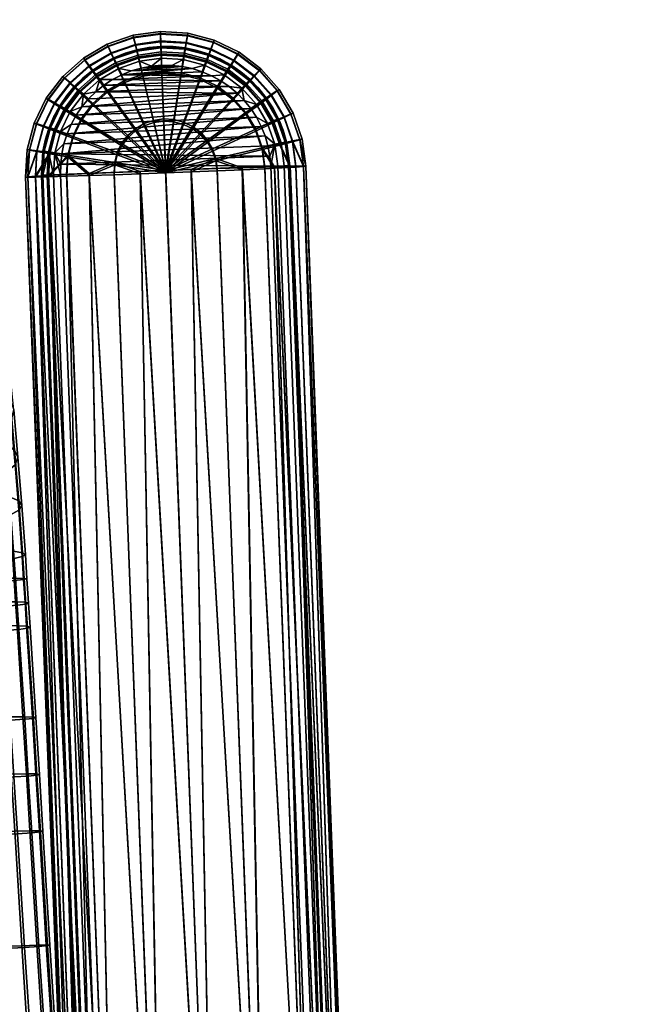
# Model space of a CAD drawing. Header units: millimetres. Extents: x -347 to 347, y -351 to 323.
# Tile 101 of 117: x 248 to 346, y 28 to 183. Entities that reach past the tile are written whole.
import ezdxf

# ---------------------------------------------------------------- set-up
doc = ezdxf.new("R2010")
doc.units = ezdxf.units.MM
doc.header["$MEASUREMENT"] = 0
for name, color, linetype in [('kolecka', 250, 'Continuous'), ('podrucky', 7, 'Continuous'), ('podrucky doplnky', 251, 'Continuous'), ('sedak', 251, 'Continuous')]:
    doc.layers.add(name, color=color, linetype=linetype)

msp = doc.modelspace()

# ---------------------------------------------------------------- meshes
at = {"layer": 'kolecka'}
mesh = msp.add_polyface(dxfattribs=at)
corners = [(193.84, 262.47, 30.25), (192.19, 262.6, 30.33), (192.39, 262.79, 26.13), (194.05, 262.68, 26.09), (195.59, 262.36, 30.19), (195.75, 262.6, 26.06), (195.42, 262.45, 34.33), (193.63, 262.63, 34.41), (197.41, 262.29, 30.15), (197.5, 262.54, 26.04), (197.31, 262.33, 34.27), (197.22, 262.46, 38.39), (195.26, 262.67, 38.45), (199.26, 262.26, 30.14), (199.26, 262.52, 26.03), (199.26, 262.28, 34.26), (199.26, 262.39, 38.37), (199.26, 262.54, 42.49), (197.13, 262.66, 42.51), (201.11, 262.29, 30.15), (201.02, 262.54, 26.04), (201.2, 262.33, 34.27), (201.3, 262.46, 38.39), (201.39, 262.66, 42.51), (202.93, 262.36, 30.19), (202.76, 262.6, 26.06), (203.1, 262.45, 34.33), (203.26, 262.67, 38.45), (204.68, 262.47, 30.25), (204.47, 262.68, 26.09), (204.88, 262.63, 34.41), (331.41, -56.34, 32.2), (331.41, -56.28, 28.71), (313.41, -56.28, 28.71), (313.41, -56.34, 32.2), (331.41, -56.8, 35.67), (313.41, -56.8, 35.67), (311.41, -56.76, 24.54), (300.41, -56.76, 24.54), (300.41, -56.38, 27.3), (311.41, -56.26, 30), (300.41, -56.26, 30), (300.41, -56.38, 32.7), (311.41, -56.76, 35.46), (299.3, -56.47, 30), (299.3, -57.04, 35.81), (333.41, -56.76, 24.54), (333.41, -56.26, 30), (344.41, -56.38, 27.3), (344.41, -56.76, 24.54), (333.41, -56.76, 35.46), (344.41, -56.38, 32.7), (344.41, -56.26, 30), (344.41, -56.76, 35.46), (345.51, -56.47, 30), (345.51, -57, 24.42)]
mesh.append_faces([[corners[k] for k in face] for face in [(0, 1, 2, 3), (4, 0, 3, 5), (6, 7, 0, 4), (8, 4, 5, 9), (10, 6, 4, 8), (11, 12, 6, 10), (13, 8, 9, 14), (15, 10, 8, 13), (16, 11, 10, 15), (17, 18, 11, 16), (19, 13, 14, 20), (21, 15, 13, 19), (22, 16, 15, 21), (23, 17, 16, 22), (24, 19, 20, 25), (26, 21, 19, 24), (27, 22, 21, 26), (28, 24, 25, 29), (30, 26, 24, 28), (31, 32, 33, 34), (35, 31, 34, 36), (37, 38, 39, 40), (40, 41, 42, 43), (41, 40, 39, 39), (44, 41, 39, 39), (44, 42, 41, 41), (44, 45, 42, 42), (46, 47, 48, 49), (47, 50, 51, 52), (50, 53, 51, 51), (52, 48, 47, 47), (54, 48, 52, 52), (54, 52, 51, 51), (55, 49, 48, 48), (54, 55, 48, 48)]])
at = {"layer": 'podrucky'}
mesh = msp.add_polyface(dxfattribs=at)
corners = [(253.59, 169.32, 636.62), (255.33, 168.22, 634.85), (253.75, 164.97, 634.91), (251.84, 165.71, 636.69), (252.59, 169.97, 638.47), (250.73, 166.16, 638.54), (252.27, 170.2, 640.28), (250.39, 166.32, 640.36), (252.58, 170.04, 642.11), (250.73, 166.23, 642.18), (253.59, 169.46, 643.98), (251.83, 165.86, 644.05), (255.32, 168.43, 645.79), (253.75, 165.18, 645.85), (257.51, 171.09, 634.8), (259.61, 169.12, 633.24), (257.77, 166.69, 633.28), (256.01, 172.51, 636.56), (255.15, 173.35, 638.41), (254.88, 173.63, 640.22), (255.15, 173.42, 642.04), (256.01, 172.66, 643.92), (257.51, 171.3, 645.74), (259.6, 169.39, 647.38), (257.76, 166.96, 647.42), (261.89, 171.15, 633.2), (266.27, 165.07, 631.09), (265.09, 164.01, 631.11), (260.21, 173.49, 634.75), (259.01, 175.18, 636.51), (258.32, 176.16, 638.35), (258.1, 176.5, 640.17), (258.32, 176.23, 641.99), (259.01, 175.32, 643.87), (260.21, 173.7, 645.7), (261.88, 171.42, 647.34), (266.26, 165.42, 649.69), (265.07, 164.37, 649.7), (264.53, 172.68, 633.17), (267.64, 165.87, 631.08), (263.33, 175.31, 634.72), (262.48, 177.2, 636.48), (261.98, 178.3, 638.32), (261.83, 178.67, 640.13), (261.98, 178.37, 641.95), (262.47, 177.34, 643.84), (263.32, 175.52, 645.66), (264.52, 172.96, 647.31), (267.63, 166.22, 649.67), (267.41, 173.68, 633.16), (269.14, 166.39, 631.07), (266.74, 176.49, 634.7), (266.27, 178.51, 636.45), (265.99, 179.69, 638.29), (265.9, 180.08, 640.1), (265.99, 179.76, 641.93), (266.26, 178.65, 643.81), (266.73, 176.7, 645.64), (267.4, 173.95, 647.3), (269.13, 166.74, 649.66), (270.43, 174.1, 633.15), (270.72, 166.6, 631.07), (270.32, 176.98, 634.69), (270.24, 179.06, 636.45), (270.19, 180.27, 638.28), (270.18, 180.67, 640.1), (270.19, 180.34, 641.92), (270.23, 179.2, 643.81), (270.31, 177.19, 645.64), (270.42, 174.37, 647.29), (270.7, 166.96, 649.66), (272.29, 166.86, 649.66), (273.46, 174.19, 647.3)]
mesh.append_faces([[corners[k] for k in face] for face in [(0, 1, 2, 3), (4, 0, 3, 5), (6, 4, 5, 7), (8, 6, 7, 9), (10, 8, 9, 11), (12, 10, 11, 13), (14, 15, 16, 1), (17, 14, 1, 0), (18, 17, 0, 4), (19, 18, 4, 6), (20, 19, 6, 8), (21, 20, 8, 10), (22, 21, 10, 12), (23, 22, 12, 24), (25, 26, 27, 15), (28, 25, 15, 14), (29, 28, 14, 17), (30, 29, 17, 18), (31, 30, 18, 19), (32, 31, 19, 20), (33, 32, 20, 21), (34, 33, 21, 22), (35, 34, 22, 23), (36, 35, 23, 37), (38, 39, 26, 25), (40, 38, 25, 28), (41, 40, 28, 29), (42, 41, 29, 30), (43, 42, 30, 31), (44, 43, 31, 32), (45, 44, 32, 33), (46, 45, 33, 34), (47, 46, 34, 35), (48, 47, 35, 36), (49, 50, 39, 38), (51, 49, 38, 40), (52, 51, 40, 41), (53, 52, 41, 42), (54, 53, 42, 43), (55, 54, 43, 44), (56, 55, 44, 45), (57, 56, 45, 46), (58, 57, 46, 47), (59, 58, 47, 48), (60, 61, 50, 49), (62, 60, 49, 51), (63, 62, 51, 52), (64, 63, 52, 53), (65, 64, 53, 54), (66, 65, 54, 55), (67, 66, 55, 56), (68, 67, 56, 57), (69, 68, 57, 58), (70, 69, 58, 59), (71, 72, 69, 70)]])
mesh = msp.add_polyface(dxfattribs=at)
corners = [(273.47, 173.91, 633.16), (272.3, 166.51, 631.07), (270.72, 166.6, 631.07), (270.43, 174.1, 633.15), (273.92, 176.77, 634.7), (270.32, 176.98, 634.69), (274.24, 178.82, 636.45), (270.24, 179.06, 636.45), (274.42, 180.01, 638.29), (270.19, 180.27, 638.28), (274.48, 180.41, 640.1), (270.18, 180.67, 640.1), (274.42, 180.08, 641.93), (270.19, 180.34, 641.92), (274.24, 178.96, 643.81), (270.23, 179.2, 643.81), (273.91, 176.98, 645.64), (270.31, 177.19, 645.64), (273.46, 174.19, 647.3), (270.42, 174.37, 647.29), (276.42, 173.14, 633.17), (273.84, 166.11, 631.08), (277.41, 175.85, 634.72), (278.12, 177.8, 636.48), (278.53, 178.94, 638.32), (278.65, 179.32, 640.13), (278.52, 179.01, 641.95), (278.11, 177.94, 643.84), (277.41, 176.06, 645.66), (276.41, 173.41, 647.31), (273.82, 166.46, 649.67), (272.29, 166.86, 649.66), (279.17, 171.81, 633.2), (275.27, 165.41, 631.09), (280.66, 174.27, 634.75), (281.73, 176.05, 636.51), (282.34, 177.09, 638.35), (282.53, 177.44, 640.17), (282.34, 177.16, 641.99), (281.72, 176.19, 643.87), (280.65, 174.48, 645.7), (279.16, 172.08, 647.34), (275.25, 165.77, 649.69), (281.6, 169.97, 633.24), (276.53, 164.45, 631.11), (283.54, 172.09, 634.8), (284.92, 173.63, 636.56), (285.72, 174.53, 638.41), (285.97, 174.83, 640.22), (285.72, 174.6, 642.04), (284.92, 173.77, 643.92), (283.53, 172.3, 645.74), (281.59, 170.24, 647.38), (276.52, 164.81, 649.7), (285.93, 169.39, 634.85), (283.62, 167.69, 633.28), (287.58, 170.63, 636.62), (288.53, 171.35, 638.47), (288.83, 171.6, 640.28), (288.53, 171.42, 642.11), (287.58, 170.77, 643.98), (285.92, 169.6, 645.79), (283.61, 167.96, 647.42), (287.75, 166.28, 634.91), (285.16, 165.05, 633.33), (289.61, 167.17, 636.69), (290.68, 167.69, 638.54), (291.01, 167.88, 640.36), (290.67, 167.76, 642.18), (289.6, 167.31, 644.05), (287.75, 166.49, 645.85), (285.15, 165.33, 647.47)]
mesh.append_faces([[corners[k] for k in face] for face in [(0, 1, 2, 3), (4, 0, 3, 5), (6, 4, 5, 7), (8, 6, 7, 9), (10, 8, 9, 11), (12, 10, 11, 13), (14, 12, 13, 15), (16, 14, 15, 17), (18, 16, 17, 19), (20, 21, 1, 0), (22, 20, 0, 4), (23, 22, 4, 6), (24, 23, 6, 8), (25, 24, 8, 10), (26, 25, 10, 12), (27, 26, 12, 14), (28, 27, 14, 16), (29, 28, 16, 18), (30, 29, 18, 31), (32, 33, 21, 20), (34, 32, 20, 22), (35, 34, 22, 23), (36, 35, 23, 24), (37, 36, 24, 25), (38, 37, 25, 26), (39, 38, 26, 27), (40, 39, 27, 28), (41, 40, 28, 29), (42, 41, 29, 30), (43, 44, 33, 32), (45, 43, 32, 34), (46, 45, 34, 35), (47, 46, 35, 36), (48, 47, 36, 37), (49, 48, 37, 38), (50, 49, 38, 39), (51, 50, 39, 40), (52, 51, 40, 41), (53, 52, 41, 42), (54, 55, 43, 45), (56, 54, 45, 46), (57, 56, 46, 47), (58, 57, 47, 48), (59, 58, 48, 49), (60, 59, 49, 50), (61, 60, 50, 51), (62, 61, 51, 52), (63, 64, 55, 54), (65, 63, 54, 56), (66, 65, 56, 57), (67, 66, 57, 58), (68, 67, 58, 59), (69, 68, 59, 60), (70, 69, 60, 61), (71, 70, 61, 62)]])
mesh = msp.add_polyface(dxfattribs=at)
corners = [(253.75, 164.97, 634.91), (256.44, 163.95, 633.33), (255.66, 161, 633.39), (252.84, 161.48, 634.98), (251.84, 165.71, 636.69), (250.82, 161.84, 636.76), (250.73, 166.16, 638.54), (249.66, 162.06, 638.62), (250.39, 166.32, 640.36), (249.3, 162.15, 640.44), (250.73, 166.23, 642.18), (249.66, 162.13, 642.26), (251.83, 165.86, 644.05), (250.82, 161.98, 644.12), (253.75, 165.18, 645.85), (252.83, 161.69, 645.92), (256.43, 164.22, 647.47), (255.65, 161.27, 647.53), (263.42, 161.68, 649.76), (263.02, 160.14, 649.78), (257.77, 166.69, 633.28), (264.13, 162.75, 631.14), (263.43, 161.32, 631.16), (255.33, 168.22, 634.85), (257.76, 166.96, 647.42), (255.32, 168.43, 645.79), (264.11, 163.1, 649.73), (265.09, 164.01, 631.11), (271.03, 158.5, 630.52), (259.61, 169.12, 633.24), (265.07, 164.37, 649.7), (259.6, 169.39, 647.38), (271.01, 158.88, 650.52), (266.27, 165.07, 631.09), (266.26, 165.42, 649.69), (267.64, 165.87, 631.08), (267.63, 166.22, 649.67), (269.14, 166.39, 631.07), (269.13, 166.74, 649.66), (270.72, 166.6, 631.07), (270.7, 166.96, 649.66), (272.3, 166.51, 631.07), (272.29, 166.86, 649.66), (273.84, 166.11, 631.08), (273.82, 166.46, 649.67), (275.27, 165.41, 631.09), (275.25, 165.77, 649.69), (276.53, 164.45, 631.11), (276.52, 164.81, 649.7), (277.58, 163.27, 631.14), (283.62, 167.69, 633.28), (281.6, 169.97, 633.24), (277.57, 163.62, 649.73), (283.61, 167.96, 647.42), (281.59, 170.24, 647.38), (278.39, 161.9, 631.16), (285.16, 165.05, 633.33), (278.37, 162.25, 649.76), (285.15, 165.33, 647.47), (286.16, 162.17, 633.39), (278.9, 160.4, 631.19), (288.93, 162.87, 634.98), (287.75, 166.28, 634.91), (290.92, 163.38, 636.76), (289.61, 167.17, 636.69), (292.06, 163.69, 638.62), (290.68, 167.69, 638.54), (292.42, 163.81, 640.44), (291.01, 167.88, 640.36), (292.06, 163.76, 642.26), (290.67, 167.76, 642.18), (290.91, 163.52, 644.12), (289.6, 167.31, 644.05), (288.93, 163.08, 645.92), (287.75, 166.49, 645.85), (286.15, 162.44, 647.53), (278.89, 160.75, 649.78), (292.64, 159.49, 638.7), (293.01, 159.54, 640.52), (292.64, 159.56, 642.34)]
mesh.append_faces([[corners[k] for k in face] for face in [(0, 1, 2, 3), (4, 0, 3, 5), (6, 4, 5, 7), (8, 6, 7, 9), (10, 8, 9, 11), (12, 10, 11, 13), (14, 12, 13, 15), (16, 14, 15, 17), (18, 16, 17, 19), (20, 21, 22, 1), (23, 20, 1, 0), (24, 25, 14, 16), (26, 24, 16, 18), (27, 28, 21, 21), (29, 27, 21, 20), (30, 31, 24, 26), (32, 30, 26, 26), (33, 28, 27, 27), (32, 34, 30, 30), (35, 28, 33, 33), (32, 36, 34, 34), (37, 28, 35, 35), (32, 38, 36, 36), (39, 28, 37, 37), (32, 40, 38, 38), (41, 28, 39, 39), (32, 42, 40, 40), (43, 28, 41, 41), (32, 44, 42, 42), (45, 28, 43, 43), (32, 46, 44, 44), (47, 28, 45, 45), (32, 48, 46, 46), (49, 28, 47, 47), (50, 49, 47, 51), (52, 53, 54, 48), (32, 52, 48, 48), (55, 28, 49, 49), (56, 55, 49, 50), (57, 58, 53, 52), (32, 57, 52, 52), (59, 60, 55, 56), (61, 59, 56, 62), (63, 61, 62, 64), (65, 63, 64, 66), (67, 65, 66, 68), (69, 67, 68, 70), (71, 69, 70, 72), (73, 71, 72, 74), (75, 73, 74, 58), (76, 75, 58, 57), (65, 77, 63, 63), (67, 78, 65, 65), (69, 78, 67, 67), (71, 79, 69, 69)]])
mesh = msp.add_polyface(dxfattribs=at)
corners = [(288.08, 159.47, 646.82), (297.24, -43.75, 649.9), (290.55, 159.53, 645.11), (292.64, 159.56, 642.34), (300.45, -43.71, 646.25), (293.01, 159.54, 640.52), (299.28, -43.71, 648.11), (291.46, 159.55, 644.2), (263.43, 161.32, 631.16), (271.03, 158.5, 630.52), (263.03, 159.78, 631.19), (256.44, 163.95, 633.33), (255.66, 161, 633.39), (271.01, 158.88, 650.52), (263.42, 161.68, 649.76), (263.02, 160.14, 649.78), (264.13, 162.75, 631.14), (264.11, 163.1, 649.73), (278.9, 160.4, 631.19), (278.39, 161.9, 631.16), (278.89, 160.75, 649.78), (278.37, 162.25, 649.76), (267.03, 158.35, 630.69), (262.94, 158.2, 631.22), (259, 158.07, 632.15), (255.48, 157.96, 633.45), (252.62, 157.88, 635.05), (252.84, 161.48, 634.98), (250.58, 157.83, 636.84), (250.82, 161.84, 636.76), (249.41, 157.82, 638.7), (249.04, 157.84, 640.52), (249.66, 162.06, 638.62), (249.3, 162.15, 640.44), (250.82, 161.98, 644.12), (249.4, 157.89, 642.34), (250.58, 157.97, 644.2), (249.66, 162.13, 642.26), (252.83, 161.69, 645.92), (252.62, 158.09, 645.99), (255.65, 161.27, 647.53), (255.47, 158.23, 647.59), (258.99, 158.39, 648.89), (262.92, 158.56, 649.81), (267.01, 158.73, 650.35), (275.03, 158.66, 630.69), (286.16, 162.17, 633.39), (286.57, 159.15, 633.45), (283.06, 158.99, 632.15), (288.93, 162.87, 634.98), (290.55, 159.35, 635.93), (288.09, 159.23, 634.22), (290.92, 163.38, 636.76), (291.46, 159.41, 636.84), (279.12, 158.82, 631.22), (292.06, 163.69, 638.62), (292.64, 159.49, 638.7), (292.06, 163.76, 642.26), (288.93, 163.08, 645.92), (290.91, 163.52, 644.12), (283.04, 159.31, 648.89), (286.56, 159.42, 647.59), (286.15, 162.44, 647.53), (275.01, 159.03, 650.35), (279.11, 159.18, 649.81)]
mesh.append_faces([[corners[k] for k in face] for face in [(0, 1, 2, 2), (3, 4, 5, 5), (6, 3, 7, 7), (8, 9, 10, 10), (11, 8, 10, 12), (13, 14, 15, 15), (16, 9, 8, 8), (13, 17, 14, 14), (18, 9, 19, 19), (13, 20, 21, 21), (10, 22, 23, 23), (12, 24, 25, 25), (12, 25, 26, 26), (24, 10, 23, 23), (24, 12, 10, 10), (9, 22, 10, 10), (12, 26, 27, 27), (26, 28, 27, 27), (27, 28, 29, 29), (29, 28, 30, 30), (31, 32, 30, 30), (29, 30, 32, 32), (32, 31, 33, 33), (34, 35, 36, 36), (35, 37, 31, 31), (38, 36, 39, 39), (40, 41, 42, 42), (41, 40, 39, 39), (35, 34, 37, 37), (33, 31, 37, 37), (36, 38, 34, 34), (38, 39, 40, 40), (40, 42, 15, 15), (15, 43, 44, 44), (44, 13, 15, 15), (15, 42, 43, 43), (18, 45, 9, 9), (46, 47, 48, 18), (49, 50, 51, 46), (52, 53, 50, 49), (45, 18, 54, 54), (18, 48, 54, 54), (55, 5, 56, 56), (52, 56, 53, 53), (46, 51, 47, 47), (57, 3, 5, 5), (58, 2, 7, 59), (20, 60, 61, 62), (13, 63, 20, 20), (62, 0, 2, 58), (7, 3, 59, 59), (62, 61, 0, 0), (20, 64, 60, 60), (20, 63, 64, 64)]])
mesh = msp.add_polyface(dxfattribs=at)
corners = [(270.76, -45.1, 635.13), (267.03, 158.35, 630.69), (278.85, -44.8, 634.43), (259, 158.07, 632.15), (263.3, -45.34, 637.36), (255.48, 157.96, 633.45), (260.44, -45.41, 638.96), (257.22, -45.45, 642.61), (250.58, 157.83, 636.84), (258.4, -45.45, 640.75), (252.62, 157.88, 635.05), (257.22, -45.37, 646.25), (249.04, 157.84, 640.52), (256.86, -45.43, 644.43), (258.4, -45.29, 648.11), (249.4, 157.89, 642.34), (267.01, 158.73, 650.35), (270.74, -44.69, 653.72), (278.83, -44.36, 654.43), (258.99, 158.39, 648.89), (263.29, -45.02, 651.5), (299.28, -43.88, 640.75), (292.64, 159.49, 638.7), (300.46, -43.79, 642.61), (290.55, 159.35, 635.93), (297.24, -44, 638.96), (293.01, 159.54, 640.52), (300.82, -43.74, 644.43), (288.09, 159.23, 634.22), (294.39, -44.14, 637.36), (275.03, 158.66, 630.69), (286.94, -44.48, 635.13), (275.01, 159.03, 650.35), (286.92, -44.07, 653.72), (292.64, 159.56, 642.34), (299.28, -43.71, 648.11), (300.45, -43.71, 646.25), (290.55, 159.53, 645.11), (297.24, -43.75, 649.9), (233.34, 14.53, 396.7), (233.02, 11.81, 396.54), (232.42, 14.07, 396.52), (235.79, 11.99, 397.84), (234.48, 11.91, 396.89), (234.19, 14.96, 397.14), (234.9, 15.32, 397.81), (236.83, 12.06, 400.72), (236.62, 12.05, 399.24), (235.82, 15.83, 400.69), (235.43, 15.6, 398.67), (230.99, 15.93, 396.46), (202.68, -24.28, 395.06), (226.65, 17.41, 396.27), (203.62, -28.47, 395.09), (197.35, -17.69, 394.84), (196.75, 15.46, 394.91), (200.53, -20.57, 394.97), (191.34, 14.13, 394.66), (188.89, 12.78, 394.54), (190.84, -14.92, 394.55), (188.44, -13.48, 394.45), (193.45, -15.91, 394.67), (184.55, -9.49, 394.28), (184.88, 8.92, 394.35), (186.32, -11.65, 394.36), (186.71, 11.03, 394.44), (236.74, 12.05, 402.72), (235.84, 15.68, 401.69), (235.8, 15.68, 402.69), (186.73, -15.78, 395.53), (189.56, -17.47, 395.66), (189.11, -18.27, 396.99), (186.15, -16.5, 396.86), (187.57, -14.68, 394.68), (190.19, -16.24, 394.8), (184.24, -13.63, 395.43), (183.54, -14.25, 396.75), (185.25, -12.68, 394.58), (187.26, 15.13, 395.65), (184.7, 13.07, 395.53), (184.02, 13.71, 396.86), (186.7, 15.87, 396.98), (188.05, 14.01, 394.79), (185.68, 12.09, 394.68), (186.1, -16.87, 398.33), (193.04, -17.32, 394.92), (183.32, -10.31, 394.5), (183.67, 9.79, 394.58), (190.73, 15.48, 394.92), (196.53, -18.92, 395.08)]
mesh.append_faces([[corners[k] for k in face] for face in [(0, 1, 2, 2), (3, 0, 4, 4), (5, 4, 6, 6), (7, 8, 9, 9), (9, 10, 6, 6), (11, 12, 13, 13), (14, 15, 11, 11), (16, 17, 18, 18), (19, 20, 17, 17), (21, 22, 23, 23), (24, 21, 25, 25), (26, 27, 23, 23), (28, 25, 29, 29), (30, 31, 2, 2), (32, 18, 33, 33), (34, 35, 36, 36), (37, 38, 35, 35), (27, 26, 36, 36), (39, 40, 41, 41), (42, 43, 44, 45), (43, 40, 39, 39), (43, 39, 44, 44), (46, 47, 48, 48), (45, 49, 47, 42), (50, 41, 40, 40), (51, 52, 53, 53), (54, 55, 56, 56), (51, 56, 55, 55), (57, 55, 54, 54), (51, 55, 52, 52), (58, 59, 60, 60), (57, 61, 59, 59), (62, 63, 64, 64), (65, 64, 63, 63), (64, 65, 60, 60), (65, 58, 60, 60), (58, 57, 59, 59), (57, 54, 61, 61), (66, 46, 67, 68), (69, 70, 71, 72), (73, 74, 70, 69), (75, 69, 72, 76), (77, 73, 69, 75), (78, 79, 80, 81), (82, 83, 79, 78), (71, 84, 72, 72), (74, 61, 85, 85), (59, 74, 73, 60), (61, 74, 59, 59), (86, 62, 64, 77), (60, 73, 77, 64), (83, 65, 63, 87), (82, 58, 65, 83), (58, 82, 88, 57), (89, 85, 61, 61)]])
mesh = msp.add_polyface(dxfattribs=at)
corners = [(259, 158.07, 632.15), (263.3, -45.34, 637.36), (255.48, 157.96, 633.45), (267.03, 158.35, 630.69), (271.03, 158.5, 630.52), (278.85, -44.8, 634.43), (262.94, 158.2, 631.22), (270.76, -45.1, 635.13), (257.22, -45.45, 642.61), (256.86, -45.43, 644.43), (249.04, 157.84, 640.52), (249.41, 157.82, 638.7), (260.44, -45.41, 638.96), (252.62, 157.88, 635.05), (258.4, -45.45, 640.75), (250.58, 157.83, 636.84), (249.4, 157.89, 642.34), (257.22, -45.37, 646.25), (250.58, 157.97, 644.2), (258.4, -45.29, 648.11), (260.43, -45.17, 649.9), (252.62, 158.09, 645.99), (255.47, 158.23, 647.59), (263.29, -45.02, 651.5), (258.99, 158.39, 648.89), (262.92, 158.56, 649.81), (270.74, -44.69, 653.72), (267.01, 158.73, 650.35), (278.83, -44.36, 654.43), (271.01, 158.88, 650.52), (290.55, 159.35, 635.93), (291.46, 159.41, 636.84), (299.28, -43.88, 640.75), (292.64, 159.49, 638.7), (293.01, 159.54, 640.52), (300.46, -43.79, 642.61), (275.03, 158.66, 630.69), (279.12, 158.82, 631.22), (286.94, -44.48, 635.13), (297.24, -44, 638.96), (288.09, 159.23, 634.22), (294.39, -44.14, 637.36), (286.57, 159.15, 633.45), (283.06, 158.99, 632.15), (275.01, 159.03, 650.35), (279.11, 159.18, 649.81), (286.92, -44.07, 653.72), (283.04, 159.31, 648.89), (294.38, -43.83, 651.5), (286.56, 159.42, 647.59), (288.08, 159.47, 646.82), (291.46, 159.55, 644.2), (290.55, 159.53, 645.11), (299.28, -43.71, 648.11), (297.24, -43.75, 649.9), (232.29, 17.43, 397.06), (234.19, 14.96, 397.14), (233.34, 14.53, 396.7), (231.67, 16.71, 396.63), (232.8, 18.05, 397.72), (234.9, 15.32, 397.81), (233.19, 18.53, 398.57), (235.43, 15.6, 398.67), (233.41, 18.82, 399.55), (235.75, 15.77, 399.65), (230.08, 20.75, 399.4), (229.99, 20.38, 398.43), (230.99, 15.93, 396.46), (232.42, 14.07, 396.52), (236.62, 12.05, 399.24), (235.82, 15.83, 400.69), (233.45, 18.92, 400.59), (230.07, 20.88, 400.44), (233.36, 18.92, 402.59), (235.8, 15.68, 402.69), (235.84, 15.68, 401.69), (233.4, 18.92, 401.59), (229.83, 20.92, 402.43), (229.88, 20.92, 401.43), (236.83, 12.06, 400.72)]
mesh.append_faces([[corners[k] for k in face] for face in [(0, 1, 2, 2), (3, 4, 5, 5), (6, 3, 7, 7), (6, 7, 0, 0), (8, 9, 10, 10), (10, 11, 8, 8), (2, 12, 13, 13), (14, 15, 13, 13), (8, 11, 15, 15), (16, 10, 17, 17), (18, 16, 19, 19), (20, 21, 18, 18), (22, 21, 23, 23), (19, 20, 18, 18), (22, 23, 24, 24), (25, 24, 26, 26), (27, 25, 26, 26), (27, 28, 29, 29), (20, 23, 21, 21), (30, 31, 32, 32), (33, 34, 35, 35), (33, 32, 31, 31), (5, 4, 36, 36), (37, 38, 36, 36), (30, 39, 40, 40), (41, 42, 40, 40), (43, 42, 41, 41), (43, 38, 37, 37), (41, 38, 43, 43), (28, 44, 29, 29), (45, 44, 46, 46), (47, 45, 46, 46), (48, 49, 47, 47), (50, 49, 48, 48), (46, 48, 47, 47), (51, 52, 53, 53), (48, 54, 50, 50), (55, 56, 57, 58), (59, 60, 56, 55), (61, 62, 60, 59), (63, 64, 62, 61), (65, 63, 61, 66), (67, 58, 57, 68), (69, 64, 70, 70), (64, 63, 70, 70), (69, 62, 64, 64), (71, 63, 72, 72), (65, 72, 63, 63), (70, 63, 71, 71), (73, 74, 75, 76), (77, 73, 76, 78), (75, 79, 70, 70), (76, 75, 70, 70), (76, 71, 72, 72), (70, 71, 76, 76)]])
at = {"layer": 'podrucky doplnky'}
mesh = msp.add_polyface(dxfattribs=at)
corners = [(263.66, 174.88, 650.62), (263.23, 175.79, 649.94), (260.08, 173.95, 649.97), (260.68, 173.14, 650.65), (266.68, 176.98, 649.92), (266.53, 177.61, 648.89), (262.95, 176.38, 648.91), (266.92, 176.01, 650.6), (270.3, 177.48, 649.91), (270.27, 178.13, 648.88), (270.34, 176.48, 650.6), (264.64, 177.26, 647.79), (262.87, 176.55, 647.8), (261.17, 175.67, 647.82), (268.36, 178.15, 647.77), (266.48, 177.8, 647.78), (265.62, 174.48, 650.84), (267.18, 174.94, 650.84), (262.68, 173.13, 650.87), (264.12, 173.88, 650.85), (261.33, 172.25, 650.88), (268.77, 175.24, 650.83), (270.38, 175.38, 650.83), (270.27, 178.32, 647.77), (272, 175.36, 650.83), (273.61, 175.19, 650.84), (275.19, 174.85, 650.84), (260.06, 171.23, 650.9), (280.98, 172.04, 650.9), (278.23, 173.73, 650.87), (282.22, 171, 650.92), (258.91, 170.1, 650.92), (257.87, 168.86, 650.95), (256.95, 167.53, 650.97), (283.36, 169.84, 650.95), (256.17, 166.11, 651), (284.37, 168.58, 650.97), (266.73, 177.83, 646.28), (266.74, 177.8, 644.78), (263.15, 176.62, 644.8), (263.15, 176.65, 646.3), (270.27, 178.29, 646.27), (270.27, 178.26, 644.77)]
mesh.append_faces([[corners[k] for k in face] for face in [(0, 1, 2, 3), (4, 5, 6, 1), (7, 4, 1, 0), (8, 9, 5, 4), (10, 8, 4, 7), (6, 11, 12, 12), (6, 12, 13, 13), (5, 14, 15, 15), (5, 9, 14, 14), (11, 6, 5, 5), (15, 11, 5, 5), (0, 16, 17, 7), (3, 18, 19, 0), (3, 20, 18, 18), (21, 22, 10, 10), (21, 7, 17, 17), (16, 0, 19, 19), (7, 21, 10, 10), (14, 9, 23, 23), (24, 21, 17, 17), (17, 16, 25, 25), (26, 16, 19, 19), (27, 28, 20, 20), (29, 19, 18, 18), (30, 27, 31, 31), (32, 33, 34, 34), (35, 36, 33, 33), (32, 30, 31, 31), (24, 22, 21, 21), (37, 38, 39, 40), (41, 42, 38, 37), (12, 11, 40, 40), (41, 37, 14, 14), (15, 14, 37, 37), (37, 11, 15, 15), (11, 37, 40, 40), (23, 41, 14, 14), (40, 13, 12, 12)]])
mesh = msp.add_polyface(dxfattribs=at)
corners = [(273.94, 177.26, 649.92), (274.05, 177.9, 648.89), (270.27, 178.13, 648.88), (270.3, 177.48, 649.91), (273.78, 176.27, 650.6), (270.34, 176.48, 650.6), (277.47, 176.34, 649.94), (277.71, 176.95, 648.91), (277.12, 175.4, 650.62), (280.22, 173.89, 650.65), (280.76, 174.74, 649.97), (274.08, 178.09, 647.78), (272.18, 178.3, 647.77), (275.96, 177.7, 647.79), (279.54, 176.37, 647.82), (277.78, 177.12, 647.8), (270.27, 178.32, 647.77), (270.38, 175.38, 650.83), (272, 175.36, 650.83), (273.61, 175.19, 650.84), (275.19, 174.85, 650.84), (276.74, 174.37, 650.85), (278.23, 173.73, 650.87), (279.65, 172.95, 650.88), (261.33, 172.25, 650.88), (280.98, 172.04, 650.9), (282.22, 171, 650.92), (260.06, 171.23, 650.9), (262.68, 173.13, 650.87), (265.62, 174.48, 650.84), (264.12, 173.88, 650.85), (257.87, 168.86, 650.95), (283.36, 169.84, 650.95), (256.95, 167.53, 650.97), (284.37, 168.58, 650.97), (256.17, 166.11, 651), (285.26, 167.22, 651), (267.18, 174.94, 650.84), (273.83, 178.1, 646.28), (273.83, 178.07, 644.78), (270.27, 178.26, 644.77), (270.27, 178.29, 646.27), (277.49, 177.2, 646.3), (277.49, 177.17, 644.8)]
mesh.append_faces([[corners[k] for k in face] for face in [(0, 1, 2, 3), (4, 0, 3, 5), (6, 7, 1, 0), (8, 6, 0, 4), (9, 10, 6, 8), (1, 11, 12, 12), (1, 13, 11, 11), (7, 14, 15, 15), (7, 15, 13, 13), (1, 12, 2, 2), (7, 13, 1, 1), (16, 2, 12, 12), (5, 17, 18, 4), (19, 4, 18, 18), (4, 19, 20, 8), (8, 21, 22, 9), (8, 20, 21, 21), (23, 24, 25, 25), (26, 25, 27, 27), (23, 22, 28, 28), (29, 20, 19, 19), (20, 30, 21, 21), (22, 21, 30, 30), (31, 32, 26, 26), (33, 34, 32, 32), (35, 36, 34, 34), (18, 37, 19, 19), (28, 24, 23, 23), (38, 39, 40, 41), (42, 43, 39, 38), (12, 38, 41, 41), (38, 13, 42, 42), (12, 11, 38, 38), (16, 12, 41, 41), (11, 13, 38, 38), (42, 15, 14, 14), (42, 13, 15, 15)]])
mesh = msp.add_polyface(dxfattribs=at)
corners = [(255.15, 168.62, 650.07), (254.58, 168.95, 649.05), (252.92, 165.55, 649.11), (253.55, 165.34, 650.13), (256.01, 168.1, 650.75), (254.5, 165, 650.81), (257.35, 171.53, 650.02), (256.86, 171.96, 648.99), (258.1, 170.85, 650.7), (260.08, 173.95, 649.97), (259.69, 174.47, 648.94), (260.68, 173.14, 650.65), (263.23, 175.79, 649.94), (262.95, 176.38, 648.91), (254.4, 169.04, 647.94), (253.48, 167.36, 647.97), (255.48, 170.62, 647.91), (256.71, 172.08, 647.88), (258.07, 173.42, 647.86), (261.17, 175.67, 647.82), (259.57, 174.62, 647.84), (256.95, 167.53, 650.97), (257.87, 168.86, 650.95), (258.91, 170.1, 650.92), (260.06, 171.23, 650.9), (261.33, 172.25, 650.88), (254.3, 168.84, 646.44), (254.3, 168.81, 644.94), (252.62, 165.25, 645.01), (252.62, 165.28, 646.51), (256.71, 172.05, 646.38), (256.71, 172.03, 644.88), (259.73, 174.7, 646.33), (259.73, 174.68, 644.83), (263.15, 176.65, 646.3), (263.15, 176.62, 644.8)]
mesh.append_faces([[corners[k] for k in face] for face in [(0, 1, 2, 3), (4, 0, 3, 5), (6, 7, 1, 0), (8, 6, 0, 4), (9, 10, 7, 6), (11, 9, 6, 8), (12, 13, 10, 9), (1, 14, 15, 15), (2, 1, 15, 15), (1, 16, 14, 14), (7, 17, 16, 16), (7, 18, 17, 17), (10, 19, 20, 20), (10, 20, 18, 18), (10, 18, 7, 7), (13, 19, 10, 10), (1, 7, 16, 16), (21, 22, 4, 4), (23, 8, 22, 22), (4, 22, 8, 8), (24, 8, 23, 23), (25, 11, 24, 24), (8, 24, 11, 11), (26, 27, 28, 29), (30, 31, 27, 26), (32, 33, 31, 30), (34, 35, 33, 32), (29, 15, 26, 26), (26, 16, 30, 30), (32, 19, 34, 34), (30, 18, 32, 32), (30, 17, 18, 18), (30, 16, 17, 17), (32, 20, 19, 19), (32, 18, 20, 20), (26, 15, 14, 14), (14, 16, 26, 26)]])
mesh = msp.add_polyface(dxfattribs=at)
corners = [(280.76, 174.74, 649.97), (281.11, 175.29, 648.94), (277.71, 176.95, 648.91), (277.47, 176.34, 649.94), (283.67, 172.54, 650.02), (284.12, 173.01, 648.99), (282.97, 171.81, 650.7), (280.22, 173.89, 650.65), (286.09, 169.81, 650.07), (286.63, 170.18, 649.05), (285.26, 169.22, 650.75), (287.93, 166.66, 650.13), (288.54, 166.92, 649.11), (287.01, 166.25, 650.81), (282.8, 174.37, 647.86), (281.22, 175.45, 647.84), (279.54, 176.37, 647.82), (285.6, 171.78, 647.91), (284.26, 173.14, 647.88), (286.8, 170.28, 647.94), (287.85, 168.68, 647.97), (288.73, 166.98, 648), (279.65, 172.95, 650.88), (280.98, 172.04, 650.9), (282.22, 171, 650.92), (283.36, 169.84, 650.95), (278.23, 173.73, 650.87), (284.37, 168.58, 650.97), (285.26, 167.22, 651), (281.05, 175.52, 646.33), (281.05, 175.5, 644.83), (277.49, 177.17, 644.8), (277.49, 177.2, 646.3), (284.27, 173.11, 646.38), (284.27, 173.08, 644.88), (286.92, 170.1, 646.44), (286.92, 170.07, 644.94), (288.86, 166.68, 646.51), (288.86, 166.65, 645.01)]
mesh.append_faces([[corners[k] for k in face] for face in [(0, 1, 2, 3), (4, 5, 1, 0), (6, 4, 0, 7), (8, 9, 5, 4), (10, 8, 4, 6), (11, 12, 9, 8), (13, 11, 8, 10), (1, 14, 15, 15), (1, 15, 16, 16), (5, 17, 18, 18), (5, 18, 14, 1), (9, 19, 17, 5), (16, 2, 1, 1), (9, 20, 19, 19), (12, 21, 20, 20), (12, 20, 9, 9), (7, 22, 23, 6), (6, 24, 25, 25), (24, 6, 23, 23), (22, 7, 26, 26), (25, 10, 6, 6), (10, 27, 28, 13), (25, 27, 10, 10), (29, 30, 31, 32), (33, 34, 30, 29), (35, 36, 34, 33), (37, 38, 36, 35), (16, 29, 32, 32), (33, 29, 14, 14), (33, 17, 35, 35), (20, 37, 35, 35), (29, 15, 14, 14), (33, 18, 17, 17), (33, 14, 18, 18), (29, 16, 15, 15), (37, 20, 21, 21), (35, 19, 20, 20), (35, 17, 19, 19)]])
mesh = msp.add_polyface(dxfattribs=at)
corners = [(253.55, 165.34, 650.13), (252.92, 165.55, 649.11), (251.97, 161.89, 649.18), (252.62, 161.8, 650.2), (254.5, 165, 650.81), (253.63, 161.66, 650.87), (289.12, 163.21, 650.2), (289.77, 163.34, 649.18), (288.54, 166.92, 649.11), (287.93, 166.66, 650.13), (288.13, 162.99, 650.87), (287.01, 166.25, 650.81), (252.73, 165.6, 648), (252.15, 163.78, 648.04), (253.48, 167.36, 647.97), (251.76, 161.9, 648.07), (255.05, 163.07, 651.05), (255.54, 164.62, 651.03), (256.17, 166.11, 651), (256.95, 167.53, 650.97), (256.01, 168.1, 650.75), (254.72, 161.49, 651.08), (289.98, 163.37, 648.07), (289.44, 165.21, 648.04), (288.73, 166.98, 648), (289.62, 159.59, 650.27), (290.29, 159.6, 649.25), (290.5, 159.59, 648.15), (286, 165.79, 651.03), (286.61, 164.29, 651.05), (285.26, 167.22, 651), (287.06, 162.73, 651.08), (287.36, 161.14, 651.12), (252.62, 165.28, 646.51), (252.62, 165.25, 645.01), (251.72, 161.59, 645.08), (251.72, 161.62, 646.58), (290.04, 163.09, 646.58), (290.04, 163.06, 645.08), (288.86, 166.65, 645.01), (288.86, 166.68, 646.51)]
mesh.append_faces([[corners[k] for k in face] for face in [(0, 1, 2, 3), (4, 0, 3, 5), (6, 7, 8, 9), (10, 6, 9, 11), (1, 12, 13, 13), (1, 14, 12, 12), (2, 13, 15, 15), (2, 1, 13, 13), (5, 16, 17, 4), (4, 18, 19, 20), (18, 4, 17, 17), (16, 5, 21, 21), (7, 22, 23, 23), (8, 23, 24, 24), (7, 23, 8, 8), (6, 25, 26, 7), (22, 7, 27, 27), (11, 28, 29, 10), (11, 30, 28, 28), (10, 29, 31, 31), (32, 10, 31, 31), (21, 31, 29, 29), (31, 21, 32, 32), (28, 16, 29, 29), (30, 17, 28, 28), (18, 17, 30, 30), (21, 29, 16, 16), (16, 28, 17, 17), (33, 34, 35, 36), (37, 38, 39, 40), (13, 33, 36, 36), (40, 23, 37, 37), (27, 37, 22, 22), (33, 13, 12, 12), (12, 14, 33, 33), (36, 15, 13, 13), (37, 23, 22, 22), (40, 24, 23, 23)]])
mesh = msp.add_polyface(dxfattribs=at)
corners = [(298.5, -48.46, 652.15), (298.7, -53.46, 650.86), (298.69, -53.41, 649.2), (298.51, -48.52, 649.15), (298.6, -50.99, 652.2), (298.29, -48.45, 653.25), (259.53, -49.96, 652.15), (259.63, -52.49, 652.2), (259.74, -49.93, 653.25), (295.6, -51.07, 655.2), (295.51, -48.52, 655.15), (262.53, -49.79, 655.15), (296.8, -53.59, 655), (297.62, -48.45, 654.27), (296.61, -48.48, 654.94), (290.5, 159.53, 645.15), (290.5, 159.59, 648.15), (290.29, 159.6, 649.25), (289.62, 159.59, 650.27), (288.6, 159.57, 650.94), (287.5, 159.53, 651.15), (254.53, 158.26, 651.15), (260.41, -49.89, 654.27), (261.42, -49.83, 654.94), (253.42, 158.21, 650.94), (252.41, 158.16, 650.27), (251.74, 158.12, 649.25), (251.53, 158.09, 648.15), (251.53, 158.03, 645.15), (259.53, -50.02, 649.15), (251.97, 161.89, 649.18), (252.62, 161.8, 650.2), (251.76, 161.9, 648.07), (253.63, 161.66, 650.87), (254.54, 159.88, 651.12), (254.72, 161.49, 651.08), (289.77, 163.34, 649.18), (288.13, 162.99, 650.87), (289.12, 163.21, 650.2), (287.36, 161.14, 651.12), (251.72, 161.62, 646.58), (251.72, 161.59, 645.08), (290.04, 163.06, 645.08), (290.04, 163.09, 646.58)]
mesh.append_faces([[corners[k] for k in face] for face in [(0, 1, 2, 3), (1, 0, 4, 4), (5, 4, 0, 0), (6, 7, 8, 8), (9, 10, 11, 11), (12, 13, 14, 14), (12, 14, 10, 10), (3, 15, 16, 0), (13, 5, 17, 18), (14, 13, 18, 19), (17, 5, 0, 16), (20, 10, 14, 19), (10, 20, 21, 11), (22, 23, 24, 25), (8, 22, 25, 26), (24, 23, 11, 21), (27, 6, 8, 26), (6, 27, 28, 29), (27, 26, 30, 30), (30, 26, 31, 31), (32, 27, 30, 30), (25, 31, 26, 26), (33, 24, 21, 21), (24, 33, 31, 31), (34, 33, 21, 21), (31, 25, 24, 24), (33, 34, 35, 35), (36, 17, 16, 16), (37, 19, 18, 38), (37, 20, 19, 19), (37, 39, 20, 20), (34, 20, 39, 39), (20, 34, 21, 21), (35, 34, 39, 39), (28, 27, 40, 41), (32, 40, 27, 27), (16, 15, 42, 43)]])
at = {"layer": 'sedak'}
mesh = msp.add_polyface(dxfattribs=at)
corners = [(235.92, 119.57, 447.81), (239.62, 120.99, 445.25), (239.02, 126.4, 448.09), (235.35, 124.78, 450.46), (246.77, 119.72, 430.9), (247.17, 121.31, 426.24), (246.46, 128.42, 429.26), (246.1, 126.43, 433.78), (245.43, 118.14, 435.37), (244.81, 124.48, 438.09), (243.2, 116.65, 439.43), (242.62, 122.64, 441.97), (240.17, 115.29, 442.89), (236.44, 114.09, 445.62), (240.32, 117.67, 407.94), (236.46, 118.21, 405.67), (235.7, 127.24, 408.3), (239.57, 126.48, 410.55), (243.49, 116.94, 411.03), (242.75, 125.48, 413.6), (245.85, 116.05, 414.84), (245.13, 124.25, 417.35), (247.31, 115.03, 419.21), (246.62, 122.84, 421.64), (247.83, 113.9, 423.9), (247.39, 112.73, 428.68), (246.01, 111.56, 433.28), (243.74, 110.42, 437.47), (240.67, 109.37, 441.06), (236.92, 108.43, 443.94), (241.03, 108.66, 406.15), (237.17, 108.99, 403.87), (244.18, 108.22, 409.26), (246.52, 107.67, 413.1), (247.95, 107.04, 417.52), (248.44, 106.34, 422.27), (247.96, 105.59, 427.11), (246.54, 104.83, 431.8), (244.23, 104.07, 436.08), (241.13, 103.34, 439.78), (237.36, 102.66, 442.76), (241.69, 99.52, 405.1), (237.85, 99.64, 402.82), (244.83, 99.37, 408.21), (247.15, 99.17, 412.07), (248.55, 98.93, 416.49), (249, 98.64, 421.27), (248.49, 98.33, 426.15), (247.03, 97.97, 430.88), (244.69, 97.6, 435.22), (241.56, 97.2, 438.98), (237.77, 96.79, 442.03), (242, 94.94, 404.86), (238.16, 94.95, 402.58), (245.13, 94.93, 407.97), (247.43, 94.91, 411.82), (248.82, 94.87, 416.25), (249.25, 94.8, 421.03), (248.72, 94.7, 425.91), (247.25, 94.56, 430.65), (244.9, 94.38, 435), (241.76, 94.14, 438.78), (237.96, 93.87, 441.85), (249.5, 91.02, 420.9), (249.09, 90.86, 416.12), (248.95, 91.15, 425.78), (247.46, 91.23, 430.52)]
mesh.append_faces([[corners[k] for k in face] for face in [(0, 1, 2, 3), (4, 5, 6, 7), (8, 4, 7, 9), (10, 8, 9, 11), (12, 10, 11, 1), (13, 12, 1, 0), (14, 15, 16, 17), (18, 14, 17, 19), (20, 18, 19, 21), (22, 20, 21, 23), (24, 22, 23, 5), (25, 24, 5, 4), (26, 25, 4, 8), (27, 26, 8, 10), (28, 27, 10, 12), (29, 28, 12, 13), (30, 31, 15, 14), (32, 30, 14, 18), (33, 32, 18, 20), (34, 33, 20, 22), (35, 34, 22, 24), (36, 35, 24, 25), (37, 36, 25, 26), (38, 37, 26, 27), (39, 38, 27, 28), (40, 39, 28, 29), (41, 42, 31, 30), (43, 41, 30, 32), (44, 43, 32, 33), (45, 44, 33, 34), (46, 45, 34, 35), (47, 46, 35, 36), (48, 47, 36, 37), (49, 48, 37, 38), (50, 49, 38, 39), (51, 50, 39, 40), (52, 53, 42, 41), (54, 52, 41, 43), (55, 54, 43, 44), (56, 55, 44, 45), (57, 56, 45, 46), (58, 57, 46, 47), (59, 58, 47, 48), (60, 59, 48, 49), (61, 60, 49, 50), (62, 61, 50, 51), (63, 64, 56, 57), (65, 63, 57, 58), (66, 65, 58, 59)]])
mesh = msp.add_polyface(dxfattribs=at)
corners = [(224.76, 86.29, 399.95), (224.5, 90.15, 400), (229.35, 90.15, 400.3), (229.03, 94.97, 400.4), (229.61, 86.31, 400.25), (215.02, 66.63, 449.63), (224.75, 86.46, 446.96), (217.49, 90.15, 448.57), (234.09, 90.18, 401.04), (233.77, 94.96, 401.14), (238.48, 90.25, 402.48), (238.16, 94.95, 402.58), (242.31, 90.36, 404.75), (242, 94.94, 404.86), (245.43, 90.51, 407.85), (245.13, 94.93, 407.97), (247.71, 90.68, 411.7), (247.43, 94.91, 411.82), (249.09, 90.86, 416.12), (248.82, 94.87, 416.25), (245.1, 91.23, 434.87), (247.46, 91.23, 430.52), (247.25, 94.56, 430.65), (244.9, 94.38, 435), (241.95, 91.16, 438.66), (241.76, 94.14, 438.78), (238.14, 91.01, 441.74), (237.96, 93.87, 441.85), (233.83, 90.77, 444.09), (233.65, 93.55, 444.18), (229.22, 90.48, 445.77), (229.04, 93.21, 445.85), (234.35, 86.35, 400.99), (238.73, 86.43, 402.42), (242.56, 86.56, 404.69), (245.68, 86.71, 407.78), (247.96, 86.89, 411.62), (249.33, 87.08, 416.03), (249.74, 87.25, 420.8), (249.5, 91.02, 420.9), (249.19, 87.38, 425.67), (248.95, 91.15, 425.78), (247.7, 87.47, 430.4), (245.33, 87.49, 434.76), (242.18, 87.42, 438.55), (238.38, 87.28, 441.65), (234.07, 87.06, 444.01), (229.46, 86.77, 445.71), (248.89, 72.8, 411.48), (246.61, 72.65, 407.67), (250.25, 72.94, 415.86), (250.66, 73.06, 420.6), (250.1, 73.15, 425.45), (248.6, 73.19, 430.18), (246.23, 73.17, 434.54), (243.08, 73.08, 438.35), (239.28, 72.92, 441.48), (234.99, 72.7, 443.9), (230.38, 72.43, 445.66), (225.22, 79.27, 399.91), (230.54, 72.19, 400.21), (224.5, 90.15, 447), (224.32, 92.85, 447.05), (213.54, 90.15, 399.52), (224.18, 94.99, 400.1), (196.45, 90.15, 398.83), (225.68, 72.12, 399.91)]
mesh.append_faces([[corners[k] for k in face] for face in [(0, 1, 2, 2), (1, 3, 2, 2), (0, 2, 4, 4), (5, 6, 7, 7), (8, 2, 3, 9), (10, 8, 9, 11), (12, 10, 11, 13), (14, 12, 13, 15), (16, 14, 15, 17), (18, 16, 17, 19), (20, 21, 22, 23), (24, 20, 23, 25), (26, 24, 25, 27), (28, 26, 27, 29), (30, 28, 29, 31), (32, 4, 2, 8), (33, 32, 8, 10), (34, 33, 10, 12), (35, 34, 12, 14), (36, 35, 14, 16), (37, 36, 16, 18), (38, 37, 18, 39), (40, 38, 39, 41), (42, 40, 41, 21), (43, 42, 21, 20), (44, 43, 20, 24), (45, 44, 24, 26), (46, 45, 26, 28), (47, 46, 28, 30), (48, 49, 35, 36), (50, 48, 36, 37), (51, 50, 37, 38), (52, 51, 38, 40), (53, 52, 40, 42), (54, 53, 42, 43), (55, 54, 43, 44), (56, 55, 44, 45), (57, 56, 45, 46), (58, 57, 46, 47), (4, 59, 0, 0), (60, 59, 4, 4), (61, 6, 47, 30), (30, 31, 62, 61), (63, 64, 1, 1), (63, 1, 0, 0), (59, 63, 0, 0), (65, 63, 66, 66), (7, 61, 62, 62), (61, 7, 6, 6)]])
mesh = msp.add_polyface(dxfattribs=at)
corners = [(235.28, 72.27, 400.94), (230.54, 72.19, 400.21), (229.61, 86.31, 400.25), (234.35, 86.35, 400.99), (239.67, 72.37, 402.36), (238.73, 86.43, 402.42), (243.5, 72.5, 404.6), (242.56, 86.56, 404.69), (246.61, 72.65, 407.67), (245.68, 86.71, 407.78), (235.87, 63.33, 400.97), (231.13, 63.22, 400.25), (240.25, 63.45, 402.38), (244.08, 63.6, 404.62), (247.18, 63.75, 407.67), (249.46, 63.9, 411.46), (248.89, 72.8, 411.48), (250.81, 64.04, 415.83), (250.25, 72.94, 415.86), (251.21, 64.15, 420.55), (250.66, 73.06, 420.6), (250.65, 64.22, 425.39), (250.1, 73.15, 425.45), (249.15, 64.24, 430.11), (248.6, 73.19, 430.18), (246.78, 64.2, 434.47), (246.23, 73.17, 434.54), (243.64, 64.1, 438.29), (243.08, 73.08, 438.35), (239.84, 63.93, 441.44), (239.28, 72.92, 441.48), (235.55, 63.7, 443.88), (234.99, 72.7, 443.9), (230.96, 63.42, 445.67), (230.38, 72.43, 445.66), (236.44, 54.38, 401.01), (231.71, 54.24, 400.29), (240.82, 54.52, 402.42), (244.64, 54.68, 404.64), (247.74, 54.84, 407.68), (250, 55, 411.45), (251.35, 55.13, 415.79), (251.75, 55.23, 420.5), (251.19, 55.29, 425.33), (249.69, 55.3, 430.03), (247.32, 55.24, 434.39), (244.18, 55.12, 438.21), (240.4, 54.94, 441.37), (236.12, 54.7, 443.83), (231.53, 54.42, 445.65), (252.28, 37.4, 425.19), (252.85, 37.37, 420.38), (250.79, 37.37, 429.88), (225.68, 72.12, 399.91), (226.27, 63.12, 399.95), (226.85, 54.11, 399.99), (225.22, 79.27, 399.91), (228.03, 36.09, 400.02), (225.68, 72.14, 446.97), (226.26, 63.12, 447.01), (226.85, 54.11, 447.01), (229.46, 86.77, 445.71), (224.75, 86.46, 446.96), (228.03, 36.1, 447), (213.54, 90.15, 399.52), (198.59, 51.87, 398.83), (215.02, 66.63, 449.63), (215.77, 54.87, 449.74), (216.52, 43.05, 449.8)]
mesh.append_faces([[corners[k] for k in face] for face in [(0, 1, 2, 3), (4, 0, 3, 5), (6, 4, 5, 7), (8, 6, 7, 9), (10, 11, 1, 0), (12, 10, 0, 4), (13, 12, 4, 6), (14, 13, 6, 8), (15, 14, 8, 16), (17, 15, 16, 18), (19, 17, 18, 20), (21, 19, 20, 22), (23, 21, 22, 24), (25, 23, 24, 26), (27, 25, 26, 28), (29, 27, 28, 30), (31, 29, 30, 32), (33, 31, 32, 34), (35, 36, 11, 10), (37, 35, 10, 12), (38, 37, 12, 13), (39, 38, 13, 14), (40, 39, 14, 15), (41, 40, 15, 17), (42, 41, 17, 19), (43, 42, 19, 21), (44, 43, 21, 23), (45, 44, 23, 25), (46, 45, 25, 27), (47, 46, 27, 29), (48, 47, 29, 31), (49, 48, 31, 33), (50, 51, 42, 43), (52, 50, 43, 44), (53, 1, 11, 54), (55, 54, 11, 36), (1, 53, 56, 56), (36, 57, 55, 55), (34, 58, 59, 33), (33, 59, 60, 49), (61, 62, 58, 34), (63, 49, 60, 60), (64, 56, 53, 53), (65, 53, 54, 54), (58, 66, 59, 59), (63, 60, 67, 68), (60, 59, 66, 67), (66, 58, 62, 62)]])
mesh = msp.add_polyface(dxfattribs=at)
corners = [(237.6, 36.47, 401.03), (232.88, 36.28, 400.32), (231.71, 54.24, 400.29), (236.44, 54.38, 401.01), (241.97, 36.66, 402.43), (240.82, 54.52, 402.42), (245.78, 36.85, 404.63), (244.64, 54.68, 404.64), (248.87, 37.02, 407.65), (247.74, 54.84, 407.68), (251.12, 37.17, 411.39), (250, 55, 411.45), (252.46, 37.29, 415.7), (251.35, 55.13, 415.79), (252.85, 37.37, 420.38), (251.75, 55.23, 420.5), (248.43, 37.28, 434.23), (250.79, 37.37, 429.88), (249.69, 55.3, 430.03), (247.32, 55.24, 434.39), (245.3, 37.14, 438.06), (244.18, 55.12, 438.21), (241.53, 36.94, 441.24), (240.4, 54.94, 441.37), (237.26, 36.69, 443.73), (236.12, 54.7, 443.83), (232.69, 36.4, 445.58), (231.53, 54.42, 445.65), (238.78, 18.56, 401.01), (234.05, 18.32, 400.3), (243.15, 18.8, 402.4), (246.95, 19.01, 404.59), (250.04, 19.2, 407.6), (252.29, 19.34, 411.33), (253.62, 19.45, 415.64), (254.01, 19.5, 420.31), (253.44, 19.5, 425.11), (252.28, 37.4, 425.19), (251.94, 19.44, 429.79), (249.58, 19.33, 434.15), (246.46, 19.16, 437.99), (242.69, 18.93, 441.18), (238.43, 18.67, 443.68), (233.87, 18.38, 445.56), (254.61, -16.31, 411.35), (252.37, -16.45, 407.6), (255.95, -16.23, 415.66), (256.34, -16.22, 420.34), (255.78, -16.28, 425.14), (254.29, -16.4, 429.84), (251.94, -16.58, 434.19), (229.2, 18.08, 400), (228.03, 36.09, 400.02), (230.38, 0.06, 399.99), (236.41, -17.6, 400.29), (228.03, 36.1, 447), (229.2, 18.08, 447), (230.38, 0.06, 447), (200.74, 13.59, 398.83), (198.59, 51.87, 398.83), (226.85, 54.11, 399.99), (208.13, -4.14, 452.47), (219.45, -4.27, 449.94), (218.72, 7.58, 449.93), (207.44, 7.71, 452.47), (217.26, 31.23, 449.86), (217.99, 19.41, 449.91), (216.52, 43.05, 449.8)]
mesh.append_faces([[corners[k] for k in face] for face in [(0, 1, 2, 3), (4, 0, 3, 5), (6, 4, 5, 7), (8, 6, 7, 9), (10, 8, 9, 11), (12, 10, 11, 13), (14, 12, 13, 15), (16, 17, 18, 19), (20, 16, 19, 21), (22, 20, 21, 23), (24, 22, 23, 25), (26, 24, 25, 27), (28, 29, 1, 0), (30, 28, 0, 4), (31, 30, 4, 6), (32, 31, 6, 8), (33, 32, 8, 10), (34, 33, 10, 12), (35, 34, 12, 14), (36, 35, 14, 37), (38, 36, 37, 17), (39, 38, 17, 16), (40, 39, 16, 20), (41, 40, 20, 22), (42, 41, 22, 24), (43, 42, 24, 26), (44, 45, 32, 33), (46, 44, 33, 34), (47, 46, 34, 35), (48, 47, 35, 36), (49, 48, 36, 38), (50, 49, 38, 39), (1, 51, 52, 52), (29, 53, 51, 51), (1, 29, 51, 51), (1, 52, 2, 2), (54, 53, 29, 29), (26, 55, 56, 43), (27, 55, 26, 26), (43, 56, 57, 57), (52, 51, 58, 58), (51, 53, 58, 58), (59, 60, 52, 52), (61, 62, 63, 64), (55, 65, 56, 56), (66, 56, 65, 65), (57, 56, 66, 63), (67, 65, 55, 55)]])

doc.saveas('drawing.dxf')
